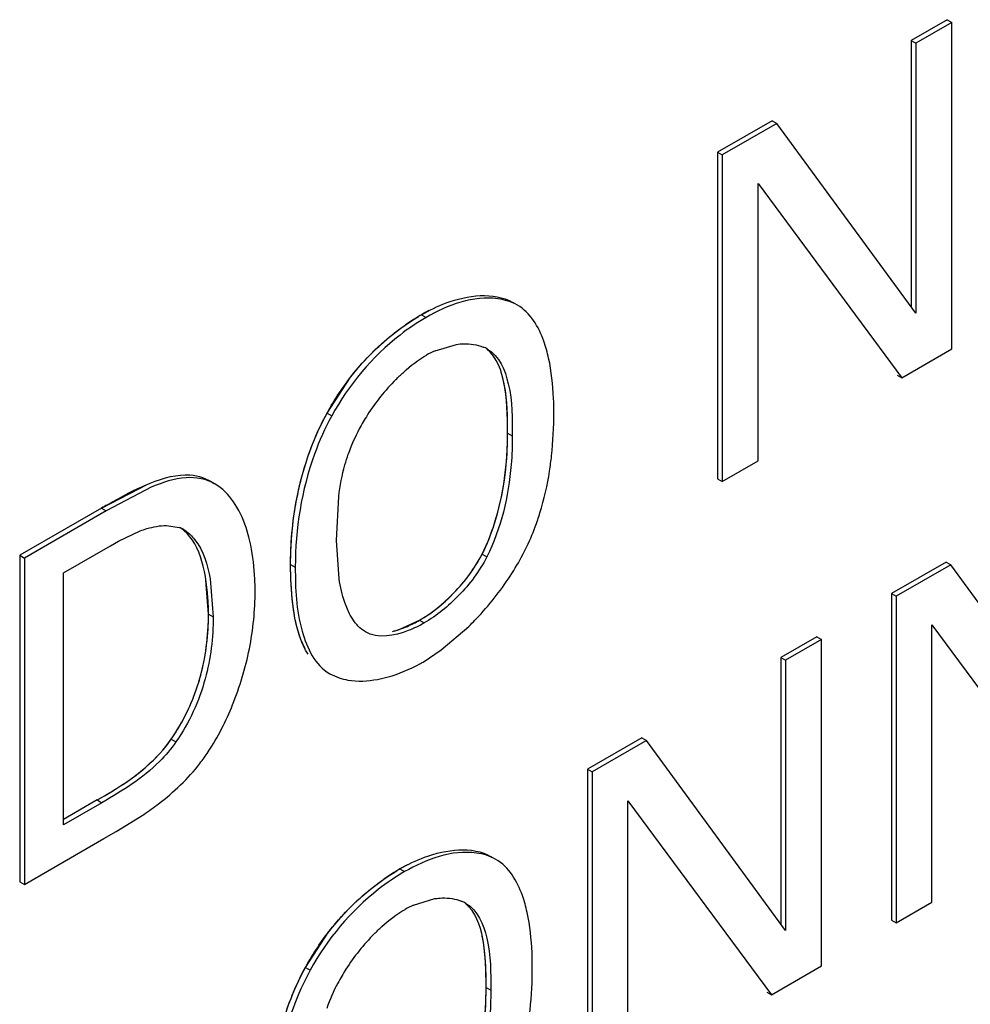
# Model space of a CAD drawing. Header units: inches. Extents: x 0 to 34, y 0 to 22.
# Tile 12 of 117: x 2.521 to 2.622, y 15.417 to 15.522. Entities that reach past the tile are written whole.
import ezdxf

# ---------------------------------------------------------------- set-up
doc = ezdxf.new("R2010")
doc.units = ezdxf.units.IN
doc.header["$LTSCALE"] = 1.87
doc.header["$MEASUREMENT"] = 0
doc.layers.get('0').update_dxf_attribs({"linetype": 'CONTINUOUS'})

msp = doc.modelspace()

# ---------------------------------------------------------------- linework, layer by layer
at = {"color": 7, "linetype": 'CONTINUOUS'}
for p, q in [((2.6195288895, 15.5221551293), (2.6156830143, 15.5199345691)), ((2.6200299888, 15.5218658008), (2.6161841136, 15.5196452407)), ((2.6195288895, 15.5221551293), (2.6200299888, 15.5218658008)), ((2.6200299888, 15.4870161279), (2.6200299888, 15.5218658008)), ((2.6156830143, 15.5199345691), (2.6156830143, 15.4915031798)), ((2.6156830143, 15.5199345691), (2.6161841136, 15.5196452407)), ((2.6161841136, 15.5196452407), (2.6161841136, 15.490819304)), ((2.6008406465, 15.511364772), (2.5950286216, 15.5080089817)), ((2.6013417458, 15.5110754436), (2.5955297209, 15.5077196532)), ((2.6008406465, 15.511364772), (2.6013417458, 15.5110754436)), ((2.6161841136, 15.490819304), (2.6013417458, 15.5110754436)), ((2.5950286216, 15.5080089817), (2.5955297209, 15.5077196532)), ((2.5950286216, 15.5080089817), (2.5950286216, 15.4731593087)), ((2.5955297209, 15.5077196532), (2.5955297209, 15.4728699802)), ((2.5993372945, 15.5046575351), (2.6146775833, 15.483925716)), ((2.5993372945, 15.4750684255), (2.5993372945, 15.5046575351)), ((2.5736535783, 15.4916876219), (2.573152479, 15.4919769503)), ((2.5634081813, 15.4906702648), (2.5639092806, 15.4903809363)), ((2.5648595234, 15.4868184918), (2.5671436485, 15.4875019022)), ((2.6146775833, 15.483925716), (2.6200299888, 15.4870161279)), ((2.614176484, 15.4842150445), (2.6146775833, 15.483925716)), ((2.5533328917, 15.4801695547), (2.553833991, 15.4798802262)), ((2.5726103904, 15.4780222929), (2.5731114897, 15.4777329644)), ((2.5955297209, 15.4728699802), (2.5993372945, 15.4750684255)), ((2.5950286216, 15.4731593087), (2.5955297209, 15.4728699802)), ((2.5292608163, 15.4700354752), (2.534124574, 15.4725644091)), ((2.5346404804, 15.4722813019), (2.5297619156, 15.4697461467)), ((2.5413677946, 15.4726126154), (2.5408666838, 15.4729019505)), ((2.541932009, 15.4722325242), (2.5413675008, 15.4726121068)), ((2.5543378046, 15.4665610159), (2.5545834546, 15.4712670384)), ((2.5292608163, 15.4700354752), (2.5205231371, 15.4649904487)), ((2.5292608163, 15.4700354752), (2.5297619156, 15.4697461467)), ((2.5297619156, 15.4697461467), (2.5210242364, 15.4647011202)), ((2.5361930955, 15.4681721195), (2.5375409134, 15.4679567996)), ((2.5377480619, 15.4678813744), (2.5382491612, 15.4675920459)), ((2.5380321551, 15.4677283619), (2.5382491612, 15.4675920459)), ((2.5310739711, 15.4664880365), (2.5333884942, 15.4675951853)), ((2.5252059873, 15.4631069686), (2.530221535, 15.4660028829)), ((2.530221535, 15.4660028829), (2.5310739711, 15.4664880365)), ((2.5546193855, 15.4624745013), (2.5543378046, 15.4665610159)), ((2.5205231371, 15.4649904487), (2.5210242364, 15.4647011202)), ((2.5205231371, 15.4649904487), (2.5205231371, 15.4301407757)), ((2.5210242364, 15.4647011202), (2.5210242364, 15.4298514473)), ((2.5698919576, 15.4651128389), (2.5703930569, 15.4648235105)), ((2.5494438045, 15.4640259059), (2.5499449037, 15.4637365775)), ((2.6194130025, 15.4642594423), (2.6136019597, 15.460904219)), ((2.6199141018, 15.4639701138), (2.614103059, 15.4606148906)), ((2.6194130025, 15.4642594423), (2.6199141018, 15.4639701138)), ((2.6347564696, 15.4437139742), (2.6199141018, 15.4639701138)), ((2.5252059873, 15.4362190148), (2.5252059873, 15.4631069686)), ((2.5406786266, 15.458721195), (2.5403409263, 15.4627632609)), ((2.5408437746, 15.4624641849), (2.5411797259, 15.4584318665)), ((2.6136019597, 15.460904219), (2.614103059, 15.4606148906)), ((2.6136019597, 15.460904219), (2.6136019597, 15.426053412)), ((2.614103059, 15.4606148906), (2.614103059, 15.4257640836)), ((2.5406786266, 15.458721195), (2.5411797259, 15.4584318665)), ((2.5604832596, 15.4569086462), (2.5619086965, 15.4574082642)), ((2.5632019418, 15.4580602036), (2.5637030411, 15.4577708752)), ((2.5655316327, 15.4548892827), (2.5684633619, 15.4574005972)), ((2.6179096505, 15.4575522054), (2.6332509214, 15.4368198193)), ((2.6179096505, 15.4279619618), (2.6179096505, 15.4575522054)), ((2.5574228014, 15.4568079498), (2.5570140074, 15.4570986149)), ((2.6056263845, 15.4562992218), (2.6017805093, 15.4540786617)), ((2.6056263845, 15.4562992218), (2.6061274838, 15.4560098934)), ((2.6061274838, 15.4560098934), (2.6022816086, 15.4537893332)), ((2.6061274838, 15.4211590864), (2.6061274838, 15.4560098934)), ((2.5635783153, 15.4536017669), (2.5655316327, 15.4548892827)), ((2.6017805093, 15.4540786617), (2.6022816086, 15.4537893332)), ((2.6017805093, 15.4540786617), (2.6017805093, 15.4256473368)), ((2.6022816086, 15.4537893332), (2.6022816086, 15.4249633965)), ((2.5531202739, 15.4526386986), (2.5536213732, 15.4523493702)), ((2.5536213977, 15.4523493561), (2.5546234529, 15.4519033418)), ((2.5367031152, 15.4453739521), (2.5372042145, 15.4450846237)), ((2.5869391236, 15.4455094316), (2.5811270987, 15.4421536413)), ((2.5874402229, 15.4452201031), (2.581628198, 15.4418643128)), ((2.5869391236, 15.4455094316), (2.5874402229, 15.4452201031)), ((2.6022816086, 15.4249633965), (2.5874402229, 15.4452201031)), ((2.5811270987, 15.4421536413), (2.581628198, 15.4418643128)), ((2.5811270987, 15.4421536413), (2.5811270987, 15.4073028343)), ((2.581628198, 15.4418643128), (2.581628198, 15.4070135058)), ((2.5288051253, 15.4388757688), (2.5252059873, 15.4367976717)), ((2.5293062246, 15.4385864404), (2.5252059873, 15.4362190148)), ((2.5288051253, 15.4388757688), (2.5293062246, 15.4385864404)), ((2.5854357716, 15.4388021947), (2.6007760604, 15.4180692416)), ((2.5854357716, 15.4092119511), (2.5854357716, 15.4388021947)), ((2.5308234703, 15.43550887), (2.5337612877, 15.4373287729)), ((2.529512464, 15.4347524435), (2.5308234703, 15.43550887)), ((2.5210242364, 15.4298514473), (2.529512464, 15.4347524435)), ((2.5713563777, 15.4325324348), (2.5708552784, 15.4328217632)), ((2.5611110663, 15.4315151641), (2.5616121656, 15.4312258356)), ((2.5205231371, 15.4301407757), (2.5210242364, 15.4298514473)), ((2.5625624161, 15.427663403), (2.564846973, 15.4283469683)), ((2.614103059, 15.4257640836), (2.6179096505, 15.4279619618)), ((2.6136019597, 15.426053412), (2.614103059, 15.4257640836)), ((2.5510357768, 15.421014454), (2.5515368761, 15.4207251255)), ((2.6007760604, 15.4180692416), (2.6061274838, 15.4211590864)), ((2.5703132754, 15.4188671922), (2.5708143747, 15.4185778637)), ((2.6002749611, 15.41835857), (2.6007760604, 15.4180692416))]:
    msp.add_line(p, q, dxfattribs=at)
at = {"color": 40, "linetype": 'CONTINUOUS'}
for p, q in [((2.5533328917, 15.4801695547), (2.5558367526, 15.4839960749)), ((2.5610333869, 15.4570733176), (2.5632019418, 15.4580602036)), ((2.5509815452, 15.4550027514), (2.5505378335, 15.4560115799)), ((2.5510357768, 15.421014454), (2.5535396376, 15.4248409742))]:
    msp.add_line(p, q, dxfattribs=at)
for centre, radius, start, end in [((2.5727630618, 15.4744695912), 0.0187076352, 118.6056709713, 120.0037590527), ((2.572577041, 15.4748109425), 0.0183188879, 117.1888169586, 118.6060383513), ((2.5745743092, 15.471332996), 0.02232963, 120.0038899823, 120.9378107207), ((2.6037298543, 15.3411343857), 0.1488661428, 119.7405032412, 120.0159856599), ((2.5581313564, 15.4657716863), 0.0091697, 283.7573582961, 288.450208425), ((2.5188477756, 15.4577505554), 0.0217236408, 331.0186176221, 344.5808261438), ((2.5191081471, 15.4575682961), 0.0214075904, 325.2757725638, 331.1076882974), ((2.5722771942, 15.4121778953), 0.02232963, 120.0038899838, 120.9378107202), ((2.5704654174, 15.4153154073), 0.0187065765, 118.6055865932, 120.0037590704), ((2.5702794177, 15.4156567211), 0.0183178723, 117.1886498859, 118.6059539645)]:
    msp.add_arc(centre, radius, start, end, dxfattribs=at)
at = {"color": 7, "linetype": 'CONTINUOUS'}
for centre, radius, start, end in [((2.575240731, 15.4702219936), 0.0236250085, 120.0561512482, 124.9575990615), ((2.5690517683, 15.4775329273), 0.0101880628, 114.2982151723, 120.0340608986), ((2.56850609, 15.4836118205), 0.0039066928, 60.0538364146, 67.5241832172), ((2.5769992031, 15.467578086), 0.0229791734, 135.2953722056, 147.3712945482), ((2.5756128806, 15.4684285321), 0.0213531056, 147.2874043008, 151.9167443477), ((2.5732990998, 15.4696728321), 0.0187259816, 151.9429965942, 160.9598048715), ((2.5364977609, 15.4650292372), 0.0031078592, 65.9587204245, 70.3879379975), ((2.5365742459, 15.4652001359), 0.0029206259, 60.0299465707, 65.963171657), ((2.5143451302, 15.4611752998), 0.0313080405, 348.6327130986, 0.0507154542), ((2.5569293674, 15.4688943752), 0.0125189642, 293.4371518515, 300.0692139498), ((2.5121188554, 15.4615876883), 0.0335719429, 338.0488835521, 348.6915832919), ((2.5545651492, 15.4692111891), 0.0180247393, 298.755262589, 300.0029235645), ((2.5186881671, 15.457823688), 0.0218990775, 327.1388757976, 337.2241464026), ((2.5197096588, 15.4571704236), 0.020686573, 325.2324967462, 327.123554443), ((2.5246718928, 15.454434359), 0.019064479, 322.3284457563, 326.8457578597), ((2.5729436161, 15.4110668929), 0.0236250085, 120.0561512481, 124.9575990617), ((2.5662096, 15.4244573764), 0.003906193, 60.0538227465, 67.5224754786), ((2.5667554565, 15.418376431), 0.0101896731, 114.2990352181, 120.0340427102), ((2.5747020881, 15.4084229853), 0.0229791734, 135.2953722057, 147.3712945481), ((2.5733157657, 15.4092734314), 0.0213531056, 147.2874043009, 151.9167443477), ((2.5710019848, 15.4105177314), 0.0187259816, 151.9429965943, 160.9598048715)]:
    msp.add_arc(centre, radius, start, end, dxfattribs=at)
for points, knots in [([(2.5634081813, 15.4906702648), (2.5642513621, 15.4911571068), (2.5671947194, 15.4925924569), (2.5711015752, 15.4931610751), (2.5731524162, 15.4919769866)], [0, 0, 0, 0, 0.2913544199, 1, 1, 1, 1]), ([(2.5736535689, 15.4916876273), (2.5730236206, 15.4920513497), (2.5696988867, 15.4930274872), (2.5661963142, 15.4917014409), (2.5639092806, 15.4903809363)], [0, 0, 0, 0, 0.2159587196, 1, 1, 1, 1]), ([(2.5769903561, 15.4860314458), (2.5768550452, 15.4866459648), (2.5762866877, 15.4887624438), (2.5750293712, 15.4908932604), (2.5736535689, 15.4916876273)], [0, 0, 0, 0, 0.2837093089, 1, 1, 1, 1]), ([(2.5639092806, 15.4903809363), (2.5629388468, 15.4898206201), (2.5588944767, 15.4870691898), (2.5556431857, 15.4831793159), (2.553833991, 15.4798802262)], [0, 0, 0, 0, 0.2294771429, 1, 1, 1, 1]), ([(2.5560328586, 15.484245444), (2.5564557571, 15.4847766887), (2.5581528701, 15.4867495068), (2.5601276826, 15.4884844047), (2.5617043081, 15.4895844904)], [0, 0, 0, 0, 0.2610099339, 1, 1, 1, 1]), ([(2.5671436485, 15.4875019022), (2.5673985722, 15.4875389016), (2.5683558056, 15.487627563), (2.5693483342, 15.4874918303), (2.569999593, 15.4872217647)], [0, 0, 0, 0, 0.2675949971, 1, 1, 1, 1]), ([(2.5726103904, 15.4780222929), (2.5726103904, 15.4797640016), (2.5725838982, 15.4828229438), (2.5714919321, 15.4861153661), (2.5704016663, 15.4869826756)], [0, 0, 0, 0, 0.5555915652, 1, 1, 1, 1]), ([(2.5704562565, 15.4869969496), (2.5717064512, 15.4862751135), (2.5731472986, 15.4827978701), (2.5731114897, 15.4795885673), (2.5731114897, 15.4777329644)], [0, 0, 0, 0, 0.4375633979, 1, 1, 1, 1]), ([(2.5606669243, 15.483742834), (2.5609304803, 15.4840084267), (2.5619431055, 15.4849753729), (2.5630634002, 15.4858396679), (2.5639524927, 15.4863530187)], [0, 0, 0, 0, 0.2671060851, 1, 1, 1, 1]), ([(2.5775426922, 15.4802472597), (2.5775426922, 15.4807442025), (2.5775035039, 15.4826817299), (2.5773003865, 15.4846234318), (2.5769903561, 15.4860314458)], [0, 0, 0, 0, 0.2563297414, 1, 1, 1, 1]), ([(2.5498817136, 15.4697566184), (2.5500196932, 15.4706305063), (2.5507241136, 15.4742271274), (2.551994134, 15.4777317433), (2.5533328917, 15.4801695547)], [0, 0, 0, 0, 0.2413336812, 1, 1, 1, 1]), ([(2.553833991, 15.4798802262), (2.5531154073, 15.478571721), (2.5508470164, 15.4734651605), (2.5499449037, 15.4678140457), (2.5499449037, 15.4637365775)], [0, 0, 0, 0, 0.2679985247, 1, 1, 1, 1]), ([(2.5770861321, 15.4739777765), (2.577169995, 15.4745173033), (2.5774432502, 15.4765966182), (2.5775426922, 15.4786966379), (2.5775426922, 15.4802472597)], [0, 0, 0, 0, 0.2604208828, 1, 1, 1, 1]), ([(2.5698919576, 15.4651128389), (2.5704280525, 15.4661788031), (2.5720467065, 15.470313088), (2.5726103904, 15.4747933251), (2.5726103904, 15.4780222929)], [0, 0, 0, 0, 0.2698190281, 1, 1, 1, 1]), ([(2.5731114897, 15.4777329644), (2.5731114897, 15.4767103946), (2.5729422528, 15.4723049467), (2.5719177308, 15.4678551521), (2.5703930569, 15.4648235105)], [0, 0, 0, 0, 0.2315593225, 1, 1, 1, 1]), ([(2.5545834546, 15.4712670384), (2.5547234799, 15.4724062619), (2.5550108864, 15.4739315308), (2.5554685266, 15.4754070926), (2.5555976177, 15.4757818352)], [0, 0, 0, 0, 0.7433191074, 1, 1, 1, 1]), ([(2.5413677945, 15.4726126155), (2.540455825, 15.4731391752), (2.5380171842, 15.4735583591), (2.5357989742, 15.4727675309), (2.5346404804, 15.4722813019)], [0, 0, 0, 0, 0.455979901, 1, 1, 1, 1]), ([(2.5755581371, 15.4680318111), (2.5757415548, 15.4685224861), (2.5764025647, 15.4704622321), (2.5768519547, 15.4724712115), (2.5770861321, 15.4739777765)], [0, 0, 0, 0, 0.2557177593, 1, 1, 1, 1]), ([(2.5451851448, 15.4660764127), (2.5451073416, 15.4664496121), (2.5447718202, 15.4678463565), (2.5442514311, 15.469209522), (2.5437204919, 15.4701227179)], [0, 0, 0, 0, 0.2651897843, 1, 1, 1, 1]), ([(2.5494438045, 15.4640259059), (2.5494438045, 15.4644850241), (2.5494733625, 15.4664017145), (2.5496543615, 15.4683166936), (2.5498817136, 15.4697566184)], [0, 0, 0, 0, 0.2395131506, 1, 1, 1, 1]), ([(2.5333884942, 15.4675951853), (2.5336265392, 15.4676843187), (2.5345321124, 15.4679901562), (2.5354902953, 15.4681735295), (2.5361930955, 15.4681721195)], [0, 0, 0, 0, 0.265609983, 1, 1, 1, 1]), ([(2.5382491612, 15.4675920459), (2.5386065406, 15.4673448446), (2.5400136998, 15.4659493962), (2.5405769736, 15.4639535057), (2.5408437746, 15.4624641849)], [0, 0, 0, 0, 0.2231207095, 1, 1, 1, 1]), ([(2.5456531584, 15.4612030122), (2.5456531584, 15.461623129), (2.5456168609, 15.4632559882), (2.5454327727, 15.464888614), (2.5451851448, 15.4660764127)], [0, 0, 0, 0, 0.257195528, 1, 1, 1, 1]), ([(2.5632019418, 15.4580602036), (2.5645540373, 15.4588408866), (2.5671122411, 15.4609426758), (2.5691132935, 15.4635920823), (2.5698919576, 15.4651128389)], [0, 0, 0, 0, 0.4774874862, 1, 1, 1, 1]), ([(2.5703930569, 15.4648235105), (2.5696143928, 15.4633027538), (2.5676133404, 15.4606533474), (2.5650551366, 15.4585515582), (2.5637030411, 15.4577708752)], [0, 0, 0, 0, 0.5225125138, 1, 1, 1, 1]), ([(2.5498677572, 15.4585216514), (2.5497876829, 15.4589605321), (2.54951896, 15.4607836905), (2.5494438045, 15.4626303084), (2.5494438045, 15.4640259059)], [0, 0, 0, 0, 0.2422327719, 1, 1, 1, 1]), ([(2.5499449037, 15.4637365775), (2.5499449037, 15.4614394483), (2.5500685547, 15.4574082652), (2.5520595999, 15.4532511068), (2.5536213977, 15.4523493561)], [0, 0, 0, 0, 0.5601987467, 1, 1, 1, 1]), ([(2.5555111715, 15.4592245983), (2.5554036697, 15.4594670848), (2.5549953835, 15.4605170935), (2.5547511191, 15.4616245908), (2.5546193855, 15.4624745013)], [0, 0, 0, 0, 0.235711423, 1, 1, 1, 1]), ([(2.5684633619, 15.4574005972), (2.56891147, 15.4578390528), (2.5706818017, 15.4596791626), (2.5722410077, 15.4617253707), (2.5732560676, 15.4633624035)], [0, 0, 0, 0, 0.2455547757, 1, 1, 1, 1]), ([(2.5411797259, 15.4584318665), (2.5411797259, 15.4562060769), (2.5406205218, 15.4514831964), (2.5386136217, 15.4471144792), (2.5372042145, 15.4450846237)], [0, 0, 0, 0, 0.4738775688, 1, 1, 1, 1]), ([(2.5388796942, 15.4493459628), (2.5392101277, 15.4501328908), (2.5402682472, 15.4531534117), (2.5406786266, 15.4563797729), (2.5406786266, 15.458721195)], [0, 0, 0, 0, 0.2671399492, 1, 1, 1, 1]), ([(2.5513026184, 15.4544387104), (2.5511242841, 15.4547219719), (2.5504423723, 15.4560040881), (2.5500675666, 15.4574265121), (2.5498677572, 15.4585216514)], [0, 0, 0, 0, 0.2311722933, 1, 1, 1, 1]), ([(2.5570140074, 15.4570986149), (2.5565263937, 15.4575141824), (2.555988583, 15.4582322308), (2.555604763, 15.4590134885), (2.5555111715, 15.4592245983)], [0, 0, 0, 0, 0.7350552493, 1, 1, 1, 1]), ([(2.5637030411, 15.4577708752), (2.5631607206, 15.4574577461), (2.5612734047, 15.4565282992), (2.558748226, 15.456043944), (2.5574233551, 15.4568089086)], [0, 0, 0, 0, 0.2904471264, 1, 1, 1, 1]), ([(2.5587290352, 15.4517478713), (2.5591045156, 15.4518171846), (2.5606687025, 15.4521844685), (2.5621638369, 15.4528207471), (2.5632362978, 15.4534092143)], [0, 0, 0, 0, 0.2378781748, 1, 1, 1, 1]), ([(2.5546234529, 15.4519033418), (2.554929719, 15.4518021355), (2.5562746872, 15.4514785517), (2.5576910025, 15.4515562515), (2.5587290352, 15.4517478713)], [0, 0, 0, 0, 0.2340532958, 1, 1, 1, 1]), ([(2.5288051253, 15.4388757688), (2.5295000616, 15.4392770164), (2.5324468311, 15.4409896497), (2.535216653, 15.4432181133), (2.5367031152, 15.4453739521)], [0, 0, 0, 0, 0.2345620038, 1, 1, 1, 1]), ([(2.5372042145, 15.4450846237), (2.5366840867, 15.4443302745), (2.5344609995, 15.4416837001), (2.5314839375, 15.4398438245), (2.5293062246, 15.4385864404)], [0, 0, 0, 0, 0.2670656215, 1, 1, 1, 1]), ([(2.5337612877, 15.4373287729), (2.5342997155, 15.4376924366), (2.5365024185, 15.4392658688), (2.5385042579, 15.4411531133), (2.5397619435, 15.4427834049)], [0, 0, 0, 0, 0.239863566, 1, 1, 1, 1]), ([(2.5611110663, 15.4315151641), (2.5619542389, 15.4320020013), (2.5648975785, 15.4334373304), (2.5688043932, 15.4340058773), (2.5708552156, 15.4328217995)], [0, 0, 0, 0, 0.2913542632, 1, 1, 1, 1]), ([(2.5713563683, 15.4325324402), (2.5707264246, 15.4328961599), (2.5674017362, 15.4338723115), (2.5638991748, 15.432546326), (2.5616121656, 15.4312258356)], [0, 0, 0, 0, 0.2159593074, 1, 1, 1, 1]), ([(2.5746932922, 15.4268756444), (2.5745579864, 15.4274902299), (2.5739896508, 15.429606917), (2.5727322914, 15.4317380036), (2.5713563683, 15.4325324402)], [0, 0, 0, 0, 0.2837121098, 1, 1, 1, 1]), ([(2.5616121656, 15.4312258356), (2.5606417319, 15.4306655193), (2.5565973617, 15.427914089), (2.5533460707, 15.4240242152), (2.5515368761, 15.4207251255)], [0, 0, 0, 0, 0.2294771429, 1, 1, 1, 1]), ([(2.5537357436, 15.4250903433), (2.5541586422, 15.425621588), (2.5558557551, 15.4275944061), (2.5578305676, 15.429329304), (2.5594071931, 15.4304293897)], [0, 0, 0, 0, 0.2610099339, 1, 1, 1, 1]), ([(2.564846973, 15.4283469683), (2.5651019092, 15.42838397), (2.5660591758, 15.4284726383), (2.567051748, 15.4283369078), (2.5677030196, 15.4280668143)], [0, 0, 0, 0, 0.2675983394, 1, 1, 1, 1]), ([(2.5703132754, 15.4188671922), (2.5703132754, 15.4206089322), (2.570286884, 15.42366787), (2.5691951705, 15.4269604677), (2.5681049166, 15.4278277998)], [0, 0, 0, 0, 0.555595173, 1, 1, 1, 1]), ([(2.5681595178, 15.427842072), (2.5694097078, 15.4271202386), (2.5708503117, 15.4236427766), (2.5708143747, 15.420433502), (2.5708143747, 15.4185778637)], [0, 0, 0, 0, 0.4375577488, 1, 1, 1, 1]), ([(2.5583698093, 15.4245877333), (2.5586333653, 15.424853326), (2.5596459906, 15.4258202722), (2.5607662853, 15.4266845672), (2.5616553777, 15.427197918)], [0, 0, 0, 0, 0.2671060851, 1, 1, 1, 1]), ([(2.5752455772, 15.421091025), (2.5752455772, 15.4215880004), (2.575206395, 15.4235256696), (2.5750033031, 15.4254675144), (2.5746932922, 15.4268756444)], [0, 0, 0, 0, 0.2563278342, 1, 1, 1, 1]), ([(2.5475852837, 15.4106017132), (2.5477232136, 15.4114755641), (2.5484274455, 15.4150720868), (2.5496972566, 15.4185766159), (2.5510357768, 15.421014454)], [0, 0, 0, 0, 0.2413304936, 1, 1, 1, 1]), ([(2.5515368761, 15.4207251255), (2.5508184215, 15.4194166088), (2.5485504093, 15.4143101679), (2.5476487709, 15.4086592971), (2.5476487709, 15.4045820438)], [0, 0, 0, 0, 0.2680020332, 1, 1, 1, 1]), ([(2.5747889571, 15.4148218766), (2.5748728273, 15.4153613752), (2.5751461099, 15.4174405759), (2.5752455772, 15.4195404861), (2.5752455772, 15.421091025)], [0, 0, 0, 0, 0.2604217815, 1, 1, 1, 1]), ([(2.5675948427, 15.4059577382), (2.5681310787, 15.4070236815), (2.5697501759, 15.4111578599), (2.5703132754, 15.4156382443), (2.5703132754, 15.4188671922)], [0, 0, 0, 0, 0.269827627, 1, 1, 1, 1]), ([(2.5708143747, 15.4185778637), (2.5708143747, 15.4175552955), (2.5706454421, 15.4131498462), (2.5696209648, 15.4086998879), (2.568095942, 15.4056684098)], [0, 0, 0, 0, 0.2315584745, 1, 1, 1, 1])]:
    msp.add_open_spline(points, degree=3, knots=knots, dxfattribs=at)
at = {"color": 40, "linetype": 'CONTINUOUS'}
for points in [[(2.5558367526, 15.4839960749), (2.55798364, 15.4867597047), (2.5605810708, 15.4889793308), (2.5630944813, 15.4904856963)], [(2.5726103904, 15.4780222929), (2.5726103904, 15.4798843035), (2.5725493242, 15.481838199), (2.5721991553, 15.4834997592)], [(2.5510629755, 15.4748032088), (2.5516391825, 15.4766306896), (2.552387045, 15.4784472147), (2.5533328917, 15.4801695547)], [(2.5632019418, 15.4580602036), (2.5656146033, 15.4594532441), (2.5683408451, 15.4620834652), (2.5698919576, 15.4651128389)], [(2.5505378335, 15.4560115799), (2.5496967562, 15.4582547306), (2.5494438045, 15.4611765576), (2.5494438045, 15.4640259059)], [(2.5397895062, 15.4519747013), (2.5404394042, 15.4543183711), (2.5406786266, 15.4566349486), (2.5406786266, 15.458721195)], [(2.5288051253, 15.4388757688), (2.531496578, 15.4404297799), (2.5345561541, 15.4422601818), (2.5367031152, 15.4453739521)], [(2.5535396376, 15.4248409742), (2.555686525, 15.427604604), (2.5582839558, 15.4298242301), (2.5607973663, 15.4313305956)], [(2.5703132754, 15.4188671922), (2.5703132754, 15.4207291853), (2.5702522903, 15.4226831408), (2.569902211, 15.4243447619)], [(2.5487662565, 15.4156481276), (2.5493423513, 15.4174755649), (2.5500900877, 15.4192920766), (2.5510357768, 15.421014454)]]:
    msp.add_open_spline(points, degree=3, dxfattribs=at)
at = {"color": 7, "linetype": 'CONTINUOUS'}
for points in [[(2.5533328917, 15.4801695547), (2.5541165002, 15.4815984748), (2.5550178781, 15.4829704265), (2.5560328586, 15.484245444)], [(2.5437204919, 15.4701227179), (2.5432570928, 15.4709197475), (2.5426605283, 15.4716674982), (2.541932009, 15.4722325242)], [(2.5732560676, 15.4633624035), (2.574170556, 15.4648372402), (2.5749505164, 15.4664063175), (2.5755581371, 15.4680318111)], [(2.5406327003, 15.4440080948), (2.5416812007, 15.4455819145), (2.5425484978, 15.4472845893), (2.5432569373, 15.4490379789)], [(2.5510357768, 15.421014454), (2.5518193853, 15.4224433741), (2.5527207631, 15.4238153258), (2.5537357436, 15.4250903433)]]:
    msp.add_open_spline(points, degree=3, dxfattribs=at)
at = {"color": 40, "linetype": 'CONTINUOUS'}
for points, knots in [([(2.5698919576, 15.4651128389), (2.5705065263, 15.4663348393), (2.5721915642, 15.4708441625), (2.5726103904, 15.4751696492), (2.5726103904, 15.4780222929)], [0, 0, 0, 0, 0.2820184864, 1, 1, 1, 1]), ([(2.5494438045, 15.4640259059), (2.5494438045, 15.4651144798), (2.5495668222, 15.4684717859), (2.5502651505, 15.4722728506), (2.5510629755, 15.4748032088)], [0, 0, 0, 0, 0.3287770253, 1, 1, 1, 1]), ([(2.5298814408, 15.4703920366), (2.5328948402, 15.4721126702), (2.5372543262, 15.4743515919), (2.5405039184, 15.473180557), (2.5412349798, 15.4726668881)], [0, 0, 0, 0, 0.7327457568, 1, 1, 1, 1]), ([(2.5406786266, 15.458721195), (2.5406786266, 15.4593013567), (2.5405479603, 15.4630108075), (2.539632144, 15.4665781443), (2.5377480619, 15.4678813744)], [0, 0, 0, 0, 0.1521615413, 1, 1, 1, 1]), ([(2.5675948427, 15.4059577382), (2.5682096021, 15.4071797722), (2.569895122, 15.4116892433), (2.5703132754, 15.4160145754), (2.5703132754, 15.4188671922)], [0, 0, 0, 0, 0.282034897, 1, 1, 1, 1])]:
    msp.add_open_spline(points, degree=3, knots=knots, dxfattribs=at)

doc.saveas('drawing.dxf')
